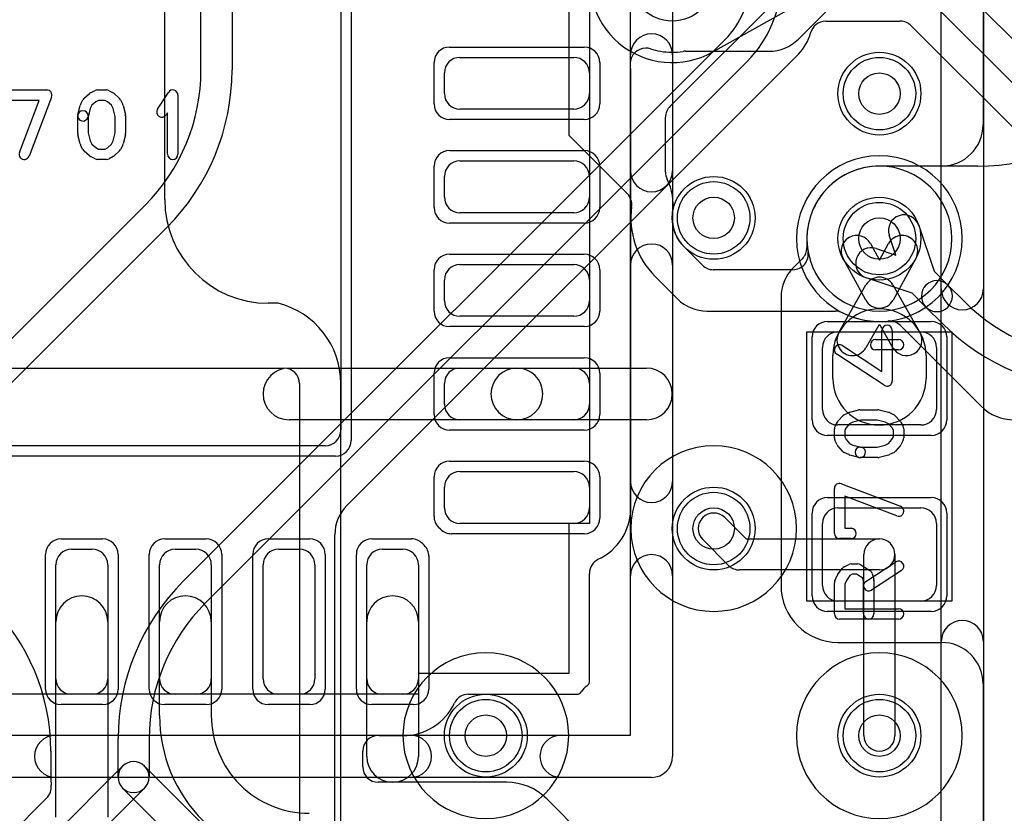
# Model space of a CAD drawing. Extents: x -1.1 to 39.1, y -7.5 to 26.
# Tile 8 of 44: x 9.6 to 14.3, y 2.5 to 6.4. Entities that reach past the tile are written whole.
import ezdxf

# ---------------------------------------------------------------- set-up
doc = ezdxf.new("R2010")
doc.units = 0
for name, color, linetype in [('Hole', 1, 'CONTINUOUS'), ('L1', 3, 'CONTINUOUS'), ('L2', 3, 'CONTINUOUS'), ('L3', 3, 'CONTINUOUS'), ('L4', 3, 'CONTINUOUS'), ('MetalMask-A', 176, 'CONTINUOUS'), ('PartsArea-A', 111, 'CONTINUOUS'), ('PartsSilk-A', 221, 'CONTINUOUS'), ('Resist-A', 2, 'CONTINUOUS'), ('Resist-B', 2, 'CONTINUOUS'), ('Silk-A', 140, 'CONTINUOUS')]:
    doc.layers.add(name, color=color, linetype=linetype)

msp = doc.modelspace()

# ---------------------------------------------------------------- linework, layer by layer
at = {"layer": 'Hole'}
for centre in [(13.7, 6), (12.9, 5.4), (13.7, 5.3), (12.9, 3.9), (11.8, 2.9), (13.7, 2.9)]:
    msp.add_circle(centre, 0.1, dxfattribs=at)
at = {"layer": 'L1'}
for p, q in [((14.19996, 7.67252), (14.19996, 5.85005)), ((11.1, 7.225), (11.1, 4.375)), ((13.30858, 6.2633), (13.61645, 6.57117)), ((12.76343, 6.20472), (13.16716, 6.20472)), ((11.675, 6.175), (12.225, 6.175)), ((11.6, 6), (11.6, 6.1)), ((12.3, 6.1), (12.3, 6)), ((12.50004, 4), (12.50004, 6.1)), ((12.225, 5.925), (11.675, 5.925)), ((11.675, 5.675), (12.225, 5.675)), ((13.99996, 5.65005), (13.69999, 5.65005)), ((11.6, 5.5), (11.6, 5.6)), ((12.3, 5.6), (12.3, 5.5)), ((12.225, 5.425), (11.675, 5.425)), ((13.34995, 5.3), (13.34995, 5.25606)), ((13.6561, 5.27605), (13.7, 5.19556)), ((13.7, 5.19556), (13.7439, 5.27605)), ((13.32743, 5.20247), (13.28354, 5.15858)), ((13.63416, 5.00302), (13.52442, 5.20423)), ((13.87558, 5.20423), (13.76584, 5.00302)), ((11.675, 5.175), (12.225, 5.175)), ((11.6, 5), (11.6, 5.1)), ((12.3, 5.1), (12.3, 5)), ((13.50452, 4.84743), (13.63484, 5.07607)), ((13.76516, 5.07607), (13.89548, 4.84743)), ((13.22496, 5.01716), (13.22496, 3.625)), ((12.225, 4.925), (11.675, 4.925)), ((13.5, 4.85), (13.9, 4.85)), ((13.69714, 4.88245), (13.63484, 4.77315)), ((13.70286, 4.88245), (13.69714, 4.88245)), ((13.76516, 4.77315), (13.70286, 4.88245)), ((13.425, 4.475), (13.425, 4.775)), ((13.975, 4.775), (13.975, 4.475)), ((13.475, 4.625), (13.475, 4.73601)), ((13.925, 4.73601), (13.925, 4.625)), ((10.85, 4.675), (11.95, 4.675)), ((11.675, 4.675), (12.225, 4.675)), ((11.95, 4.675), (12.57504, 4.675)), ((11.6, 4.5), (11.6, 4.6)), ((12.3, 4.6), (12.3, 4.5)), ((11.95, 4.425), (10.85, 4.425)), ((12.225, 4.425), (11.675, 4.425)), ((12.57504, 4.425), (11.95, 4.425)), ((13.9, 4.4), (13.5, 4.4)), ((11.025, 4.3), (8.175, 4.3)), ((11.675, 4.175), (12.225, 4.175)), ((11.6, 4), (11.6, 4.1)), ((12.3, 4.1), (12.3, 4)), ((13.5, 4), (13.9, 4)), ((12.95303, 3.95303), (13.05607, 3.85)), ((12.225, 3.925), (11.675, 3.925)), ((13.425, 3.625), (13.425, 3.925)), ((13.975, 3.925), (13.975, 3.625)), ((13.05607, 3.85), (13.7, 3.85)), ((12.97197, 3.72197), (12.84697, 3.84697)), ((9.8, 3.8), (9.9, 3.8)), ((10.3, 3.8), (10.4, 3.8)), ((10.8, 3.8), (10.9, 3.8)), ((11.3, 3.8), (11.4, 3.8)), ((13.625, 2.9), (13.625, 3.775)), ((13.775, 3.775), (13.775, 2.9)), ((9.725, 3.175), (9.725, 3.725)), ((9.975, 3.725), (9.975, 3.175)), ((10.225, 3.175), (10.225, 3.725)), ((10.475, 3.725), (10.475, 3.175)), ((10.725, 3.175), (10.725, 3.725)), ((10.975, 3.725), (10.975, 3.175)), ((11.225, 3.175), (11.225, 3.725)), ((11.475, 3.725), (11.475, 3.175)), ((12.30004, 3.1604), (12.30004, 3.68375)), ((13.7, 3.7), (13.025, 3.7)), ((13.9, 3.55), (13.5, 3.55)), ((9.725, 2.50606), (9.725, 3.45)), ((9.975, 3.45), (9.975, 2.50606)), ((10.225, 2.99747), (10.225, 3.45)), ((10.475, 3.45), (10.475, 2.99747)), ((11.225, 2.8), (11.225, 3.45)), ((11.475, 3.45), (11.475, 2.8)), ((13.5, 3.34996), (13.99996, 3.34996)), ((14.19996, 3.14996), (14.19996, 0.8)), ((9.9, 3.1), (9.8, 3.1)), ((10.4, 3.1), (10.3, 3.1)), ((10.9, 3.1), (10.8, 3.1)), ((11.4, 3.1), (11.3, 3.1)), ((11.71625, 3.09996), (12.23965, 3.09996)), ((11.3, 2.89996), (11.4, 2.89996)), ((11.20601, 2.75004), (11.20601, 2.82548)), ((10.61338, 2.6634), (10.6134, 2.66338)), ((11.9, 2.67504), (11.28101, 2.67504)), ((12.34448, 2.34448), (12.09448, 2.59448))]:
    msp.add_line(p, q, dxfattribs=at)
for centre in [(12.7, 6.55), (13.7, 6), (12.9, 5.4), (13.7, 5.3), (12.9, 3.9), (11.8, 2.9), (13.7, 2.9)]:
    msp.add_circle(centre, 0.2, dxfattribs=at)
for centre, radius, start, end in [((13.16716, 6.40472), 0.2, -90, -45), ((12.57218, 6.14464), 0.075, 90, 180), ((12.57218, 6.14467), 0.07497, 72.49553, 90), ((12.70004, 6.54999), 0.35004, -107.50889, -99.4712), ((12.6309, 6.13064), 0.07497, 80.30147, 81.14577), ((12.69999, 6.55), 0.35004, -99.28203, -81.41549), ((12.76343, 6.12975), 0.07497, 90, 98.58405), ((11.675, 6.1), 0.075, 90, 180), ((12.225, 6.1), 0.075, 0, 90), ((12.57215, 6.14464), 0.07497, 180, -172.67403), ((12.225, 6.1), 0.27504, 0, 7.32785), ((11.675, 6), 0.075, 180, -90), ((12.225, 6), 0.075, -90, 0), ((13.99996, 5.85005), 0.2, -90, 0), ((11.675, 5.6), 0.075, 90, 180), ((12.225, 5.6), 0.075, 0, 90), ((13.7, 5.3), 0.35005, 90.00164, 180), ((11.675, 5.5), 0.075, 180, -90), ((12.225, 5.5), 0.075, -90, 0), ((13.59026, 5.24014), 0.075, 28.60863, -151.39193), ((13.80974, 5.24014), 0.075, -28.60863, 151.39193), ((13.27495, 5.25606), 0.075, -44.9946, 0), ((13.27442, 5.25548), 0.07497, -45, -44.39475), ((11.675, 5.1), 0.075, 90, 180), ((12.225, 5.1), 0.075, 0, 90), ((13.42496, 5.01716), 0.2, 135, 180), ((13.7, 5.03893), 0.075, 29.68234, 150.31766), ((11.675, 5), 0.075, 180, -90), ((12.225, 5), 0.075, -90, 0), ((13.7, 5.03893), 0.075, -151.39137, -28.60863), ((13.7, 4.73601), 0.225, 0, 180), ((13.5, 4.775), 0.075, 90, 180), ((13.9, 4.775), 0.075, 0, 90), ((13.56968, 4.81029), 0.075, 150.31766, -29.68223), ((13.83032, 4.81029), 0.075, -150.31766, 29.68223), ((10.85, 4.55), 0.125, 90, -90), ((11.675, 4.6), 0.075, 90, 180), ((11.95, 4.55), 0.125, 90, -90), ((11.95, 4.55), 0.125, -90, 90), ((12.225, 4.6), 0.075, 0, 90), ((12.57504, 4.55), 0.125, -90, 90), ((13.7, 4.625), 0.225, 180, 0), ((11.675, 4.5), 0.075, 180, -90), ((12.225, 4.5), 0.075, -90, 0), ((13.5, 4.475), 0.075, 180, -90), ((13.9, 4.475), 0.075, -90, 0), ((11.025, 4.375), 0.075, -90, 0), ((11.675, 4.1), 0.075, 90, 180), ((12.225, 4.1), 0.075, 0, 90), ((11.675, 4), 0.075, 180, -90), ((12.225, 4), 0.075, -90, 0), ((12.22498, 4.00001), 0.27506, -64.61627, -0.00208), ((13.5, 3.925), 0.075, 90, 180), ((13.9, 3.925), 0.075, 0, 90), ((12.9, 3.9), 0.075, 45, -135), ((13.7, 3.775), 0.075, 0, 180), ((13.7, 3.775), 0.075, -90, 90), ((9.8, 3.725), 0.075, 90, 180), ((9.9, 3.725), 0.075, 0, 90), ((10.3, 3.725), 0.075, 90, 180), ((10.4, 3.725), 0.075, 0, 90), ((10.8, 3.725), 0.075, 90, 180), ((10.9, 3.725), 0.075, 0, 90), ((11.3, 3.725), 0.075, 90, 180), ((11.4, 3.725), 0.075, 0, 90), ((12.37504, 3.68375), 0.075, 115.38288, 180), ((13.025, 3.775), 0.075, -135, -90), ((13.5, 3.625), 0.27504, 180, -90), ((13.5, 3.625), 0.075, 180, -90), ((13.9, 3.625), 0.075, -90, 0), ((9.85, 3.45), 0.125, 0, 180), ((10.35, 3.45), 0.125, 0, 180), ((11.35, 3.45), 0.125, 0, 180), ((13.99996, 3.14996), 0.2, 0, 90), ((9.8, 3.175), 0.075, 180, -90), ((9.9, 3.175), 0.075, -90, 0), ((10.3, 3.175), 0.075, 180, -90), ((10.4, 3.175), 0.075, -90, 0), ((10.8, 3.175), 0.075, 180, -90), ((10.9, 3.175), 0.075, -90, 0), ((11.3, 3.175), 0.075, 180, -90), ((11.4, 3.175), 0.075, -90, 0), ((12.32578, 3.07421), 0.07497, 120.26909, 149.72046), ((12.275, 3.16036), 0.02504, -58.74186, 0.02288), ((12.37501, 3.1604), 0.07497, 180, -179.97707), ((11.71625, 3.02496), 0.075, 90, 154.61712), ((12.23964, 3.125), 0.02504, -89.97712, -31.25814), ((11.39999, 3.17502), 0.27506, -89.99792, -25.38373), ((10.94745, 2.99747), 0.72245, 180, -135), ((10.94745, 2.99747), 0.47245, 180, -135), ((11.28101, 2.82548), 0.075, 90, 180), ((11.28101, 2.82551), 0.07497, 86.888, 90), ((11.3, 3.17501), 0.27505, -93.10958, -90), ((13.7, 2.9), 0.075, 180, 0), ((11.35, 2.8), 0.125, 180, 0), ((11.28101, 2.75004), 0.075, 180, -90), ((10.94747, 2.99745), 0.47245, -135, -90), ((11.89999, 2.4), 0.27504, 44.99853, 89.99792)]:
    msp.add_arc(centre, radius, start, end, dxfattribs=at)
at = {"layer": 'L2'}
msp.add_line((12.89612, 6.20133), (13.69612, 6.65133), dxfattribs=at)
for centre in [(13.7, 6), (12.9, 5.4), (12.9, 3.9), (11.8, 2.9), (13.7, 2.9)]:
    msp.add_circle(centre, 0.2, dxfattribs=at)
for centre, start, end in [((12.7, 6.55), 160.343, -60.6431), ((13.7, 5.3), 90, -90), ((13.7, 5.3), -90, 90)]:
    msp.add_arc(centre, 0.40004, start, end, dxfattribs=at)
at = {"layer": 'L3'}
for p, q in [((10.25, 5.48811), (10.25, 11.36716)), ((12.19995, 7.55), (12.19995, 5.8)), ((12.68941, 5.93912), (13.32828, 6.57799)), ((12.66745, 5.62107), (12.66745, 5.88611)), ((12.19995, 5.8), (12.48241, 5.51754)), ((14.17496, 5.65004), (13.7, 5.65004)), ((13.88968, 5.36341), (13.96351, 5.14254)), ((13.77919, 5.22081), (13.74742, 5.31585)), ((12.84521, 5.17195), (12.75858, 5.25858)), ((13.68415, 5.25258), (13.77919, 5.22081)), ((13.28167, 5.14999), (12.89822, 5.14999)), ((13.96351, 5.14254), (14.03057, 5.07548)), ((12.61713, 5.11713), (12.72573, 5.00853)), ((13.85745, 5.03648), (13.63659, 5.11032)), ((14.03057, 5.07548), (14.11015, 4.99592)), ((13.92451, 4.96942), (13.85745, 5.03648)), ((10.79703, 4.98811), (10.75, 4.98811)), ((12.86715, 4.94995), (13.48789, 4.94995)), ((14.00408, 4.88985), (13.92451, 4.96942)), ((13.80128, 4.88046), (14.19087, 4.49087)), ((6.65068, 4.67496), (10.82505, 4.67496)), ((10.90002, 4.59999), (10.90002, 2.19996)), ((11.10006, 2.4), (11.10006, 4.6))]:
    msp.add_line(p, q, dxfattribs=at)
for centre in [(13.7, 6), (12.9, 5.4), (13.7, 5.3)]:
    msp.add_circle(centre, 0.2, dxfattribs=at)
for centre, radius, start, end in [((14.17496, 6.65004), 1, -90, 0), ((12.74242, 5.88611), 0.07497, 135, 180), ((12.74242, 5.62107), 0.07497, 180, -153.43153), ((13.7, 5.3), 0.35004, 90, -169.83102), ((12.4294, 5.46453), 0.27501, -8.11272, 26.56971), ((12.4294, 5.46453), 0.07497, -8.56138, 45), ((10.75, 5.48811), 0.5, 180, -90), ((12.90001, 5.40001), 0.40005, 172.33494, -135), ((12.9, 5.40001), 0.20001, 173.05051, -134.99797), ((12.77588, 5.41514), 0.07497, 171.88719, 173.0513), ((13.81855, 5.33963), 0.075, 18.48568, -161.5166), ((13.28167, 5.22496), 0.07497, -90, 10.17223), ((13.66037, 5.18145), 0.075, 71.51432, -108.48629), ((12.89822, 5.22496), 0.07497, -135, -90), ((13.97754, 5.02245), 0.075, 45, -135), ((13.97754, 5.02245), 0.075, -135, 44.99897), ((12.86715, 5.14995), 0.2, -135, -90), ((14.76421, 5.65), 0.925, -134.99919, -90), ((10.70001, 4.6), 0.40005, 0, 75.9648), ((13.48789, 4.87498), 0.07497, 63.47596, 90), ((13.7, 5.3), 0.40004, -116.5215, -84.16784), ((13.74827, 4.82745), 0.07497, 45, 95.83379), ((14.76421, 5.65), 1.075, -134.99925, -90), ((10.82505, 4.59999), 0.07497, 0, 90), ((14.35, 4.65), 0.22504, -135, -90), ((12.9, 3.9), 0.40004, 90, -90), ((12.9, 3.9), 0.40004, -90, 90), ((11.8, 2.9), 0.40004, 90, -90), ((11.8, 2.9), 0.40004, -90, 90), ((13.7, 2.9), 0.40004, 90, -90), ((13.7, 2.9), 0.40004, -90, 90)]:
    msp.add_arc(centre, radius, start, end, dxfattribs=at)
at = {"layer": 'L4'}
for p, q in [((10.425, 6.11421), (10.425, 9.45253)), ((10.575, 9.45253), (10.575, 6.11421)), ((13.76351, 6.84255), (15.95557, 4.65048)), ((15.84951, 4.54442), (13.65745, 6.73649)), ((13.44049, 6.35), (13.7989, 6.35)), ((13.85371, 6.32803), (14.36891, 5.81283)), ((10.33986, 3.64592), (12.95555, 6.26161)), ((11.12984, 4.01158), (13.30913, 6.19087)), ((13.06162, 6.15554), (10.44593, 3.53985)), ((9.08986, 4.39592), (10.15407, 5.46015)), ((10.26014, 5.35408), (9.19592, 4.28985)), ((11.07126, 2.15334), (11.07126, 3.87016)), ((10.025, 2.7), (10.025, 2.88579)), ((10.175, 2.88579), (10.175, 2.7)), ((9.69996, 2.82496), (9.69996, 2.7)), ((8.78986, 1.49592), (10.04697, 2.75303)), ((10.15303, 2.75303), (10.76014, 2.14592)), ((10.15303, 2.64697), (8.89592, 1.38985)), ((10.65408, 2.03985), (10.04697, 2.64697)), ((9.68072, 2.59898), (9.19037, 2.10863))]:
    msp.add_line(p, q, dxfattribs=at)
for centre in [(12.7, 6.55), (13.7, 6), (12.9, 5.4), (13.7, 5.3), (12.9, 3.9), (11.8, 2.9), (13.7, 2.9)]:
    msp.add_circle(centre, 0.2, dxfattribs=at)
for centre, radius, start, end in [((12.66717, 6.54999), 0.40783, -45, 0), ((12.66717, 6.54999), 0.55783, -45, 0), ((13.44049, 6.27503), 0.07497, 90, 165.87107), ((13.7989, 6.15), 0.2, 89.17491, 90), ((13.8007, 6.27502), 0.07497, 45, 89.17456), ((13.15, 6.35), 0.22504, -45, -14.58521), ((9.5, 6.11422), 0.925, -45, -0.00062), ((9.5, 6.11422), 1.075, -45, -0.00053), ((13.7, 5.3), 0.35004, 90, -90), ((13.7, 5.3), 0.35004, -90, 90), ((11.27126, 3.87016), 0.2, 135, 180), ((8.69996, 2.82496), 1, 0, 90), ((11.1, 2.88578), 1.075, 135, 179.99947), ((11.1, 2.88578), 0.925, 135, 179.99938), ((10.1, 2.7), 0.075, 45, -135), ((10.1, 2.7), 0.075, -45, 135), ((10.05, 2.7), 0.35004, 180, -173.51412), ((10.1, 2.7), 0.075, 180, 0), ((9.62771, 2.65199), 0.07497, -45, 6.48704)]:
    msp.add_arc(centre, radius, start, end, dxfattribs=at)
at = {"layer": 'MetalMask-A'}
for p, q in [((11.1, 7.225), (11.1, 4.375)), ((11.675, 6.175), (12.225, 6.175)), ((11.6, 6), (11.6, 6.1)), ((12.3, 6.1), (12.3, 6)), ((12.225, 5.925), (11.675, 5.925)), ((11.675, 5.675), (12.225, 5.675)), ((11.6, 5.5), (11.6, 5.6)), ((12.3, 5.6), (12.3, 5.5)), ((12.225, 5.425), (11.675, 5.425)), ((11.675, 5.175), (12.225, 5.175)), ((11.6, 5), (11.6, 5.1)), ((12.3, 5.1), (12.3, 5)), ((12.225, 4.925), (11.675, 4.925)), ((13.5, 4.85), (13.9, 4.85)), ((13.425, 4.475), (13.425, 4.775)), ((13.975, 4.775), (13.975, 4.475)), ((11.675, 4.675), (12.225, 4.675)), ((11.6, 4.5), (11.6, 4.6)), ((12.3, 4.6), (12.3, 4.5)), ((12.225, 4.425), (11.675, 4.425)), ((13.9, 4.4), (13.5, 4.4)), ((11.025, 4.3), (8.175, 4.3)), ((11.675, 4.175), (12.225, 4.175)), ((11.6, 4), (11.6, 4.1)), ((12.3, 4.1), (12.3, 4)), ((13.5, 4), (13.9, 4)), ((12.225, 3.925), (11.675, 3.925)), ((13.425, 3.625), (13.425, 3.925)), ((13.975, 3.925), (13.975, 3.625)), ((9.8, 3.8), (9.9, 3.8)), ((10.3, 3.8), (10.4, 3.8)), ((10.8, 3.8), (10.9, 3.8)), ((11.3, 3.8), (11.4, 3.8)), ((9.725, 3.175), (9.725, 3.725)), ((9.975, 3.725), (9.975, 3.175)), ((10.225, 3.175), (10.225, 3.725)), ((10.475, 3.725), (10.475, 3.175)), ((10.725, 3.175), (10.725, 3.725)), ((10.975, 3.725), (10.975, 3.175)), ((11.225, 3.175), (11.225, 3.725)), ((11.475, 3.725), (11.475, 3.175)), ((13.9, 3.55), (13.5, 3.55)), ((9.9, 3.1), (9.8, 3.1)), ((10.4, 3.1), (10.3, 3.1)), ((10.9, 3.1), (10.8, 3.1)), ((11.4, 3.1), (11.3, 3.1))]:
    msp.add_line(p, q, dxfattribs=at)
for centre, start, end in [((11.675, 6.1), 90, 180), ((12.225, 6.1), 0, 90), ((11.675, 6), 180, -90), ((12.225, 6), -90, 0), ((11.675, 5.6), 90, 180), ((12.225, 5.6), 0, 90), ((11.675, 5.5), 180, -90), ((12.225, 5.5), -90, 0), ((11.675, 5.1), 90, 180), ((12.225, 5.1), 0, 90), ((11.675, 5), 180, -90), ((12.225, 5), -90, 0), ((13.5, 4.775), 90, 180), ((13.9, 4.775), 0, 90), ((11.675, 4.6), 90, 180), ((12.225, 4.6), 0, 90), ((11.675, 4.5), 180, -90), ((12.225, 4.5), -90, 0), ((13.5, 4.475), 180, -90), ((13.9, 4.475), -90, 0), ((11.025, 4.375), -90, 0), ((11.675, 4.1), 90, 180), ((12.225, 4.1), 0, 90), ((11.675, 4), 180, -90), ((12.225, 4), -90, 0), ((13.5, 3.925), 90, 180), ((13.9, 3.925), 0, 90), ((9.8, 3.725), 90, 180), ((9.9, 3.725), 0, 90), ((10.3, 3.725), 90, 180), ((10.4, 3.725), 0, 90), ((10.8, 3.725), 90, 180), ((10.9, 3.725), 0, 90), ((11.3, 3.725), 90, 180), ((11.4, 3.725), 0, 90), ((13.5, 3.625), 180, -90), ((13.9, 3.625), -90, 0), ((9.8, 3.175), 180, -90), ((9.9, 3.175), -90, 0), ((10.3, 3.175), 180, -90), ((10.4, 3.175), -90, 0), ((10.8, 3.175), 180, -90), ((10.9, 3.175), -90, 0), ((11.3, 3.175), 180, -90), ((11.4, 3.175), -90, 0)]:
    msp.add_arc(centre, 0.075, start, end, dxfattribs=at)
at = {"layer": 'PartsArea-A'}
for p, q in [((12.3, 7.675), (12.3, 3.925)), ((13.35, 3.55), (13.35, 4.85)), ((13.35, 4.85), (14.05, 4.85)), ((14.05, 4.85), (14.05, 3.55)), ((12.3, 3.925), (12.2, 3.925)), ((12.2, 3.925), (12.2, 3.2)), ((14.05, 3.55), (13.35, 3.55)), ((12.2, 3.2), (11.475, 3.2)), ((11.475, 3.2), (11.475, 3.1)), ((11.475, 3.1), (7.725, 3.1))]:
    msp.add_line(p, q, dxfattribs=at)
at = {"layer": 'PartsSilk-A'}
for p, q in [((13.9984, -7), (13.9984, 16.97769)), ((14.2016, 16.97769), (14.2016, -6.8984)), ((12.4984, 2.9016), (12.4984, 7.4609)), ((12.7016, 7.4609), (12.7016, 2.8)), ((9.46389, 6.01759), (9.68056, 6.01759)), ((9.86117, 5.97795), (9.88617, 6.00017)), ((9.8916, 6.00384), (9.91382, 6.01495)), ((9.925, 6.01759), (9.96944, 6.01759)), ((9.98184, 6.0143), (10.00129, 6.00319)), ((10.0055, 6.00017), (10.0305, 5.97795)), ((10.21513, 5.9247), (10.26791, 6.00618)), ((10.31389, 5.99259), (10.31389, 5.70741)), ((9.64432, 5.96759), (9.48889, 5.96759)), ((9.54885, 5.71629), (9.64432, 5.96759)), ((9.70393, 5.98371), (9.59559, 5.69853)), ((9.83131, 5.89865), (9.84242, 5.9431)), ((9.84431, 5.94822), (9.85542, 5.97044)), ((9.89799, 5.94377), (9.89026, 5.92831)), ((9.91692, 5.9606), (9.89799, 5.94377)), ((9.9309, 5.96759), (9.91692, 5.9606)), ((9.9628, 5.96759), (9.9309, 5.96759)), ((9.97423, 5.96106), (9.9628, 5.96759)), ((9.99368, 5.94377), (9.97423, 5.96106)), ((10.00141, 5.92831), (9.99368, 5.94377)), ((10.03625, 5.97044), (10.04736, 5.94822)), ((10.04925, 5.9431), (10.06036, 5.89865)), ((9.89026, 5.92831), (9.87981, 5.88653)), ((10.01111, 5.88951), (10.00141, 5.92831)), ((10.26389, 5.90801), (10.25709, 5.89752)), ((10.26389, 5.70741), (10.26389, 5.90801)), ((9.83056, 5.80741), (9.83056, 5.89259)), ((9.88056, 5.89259), (9.88056, 5.81049)), ((10.01111, 5.81049), (10.01111, 5.88951)), ((10.06111, 5.89259), (10.06111, 5.80741)), ((9.84242, 5.7569), (9.83131, 5.80135)), ((9.88056, 5.81049), (9.89026, 5.77169)), ((10.00141, 5.77169), (10.01111, 5.81049)), ((10.06036, 5.80135), (10.04925, 5.7569)), ((9.85542, 5.72956), (9.84431, 5.75178)), ((9.89026, 5.77169), (9.89799, 5.75623)), ((9.89799, 5.75623), (9.91692, 5.7394)), ((9.97423, 5.73894), (9.99368, 5.75623)), ((9.99368, 5.75623), (10.00141, 5.77169)), ((10.04736, 5.75178), (10.03625, 5.72956)), ((9.88617, 5.69983), (9.86117, 5.72205)), ((9.91692, 5.7394), (9.9309, 5.73241)), ((9.9309, 5.73241), (9.9628, 5.73241)), ((9.9628, 5.73241), (9.97423, 5.73894)), ((10.0305, 5.72205), (10.0055, 5.69983)), ((9.91382, 5.68505), (9.8916, 5.69616)), ((9.96944, 5.68241), (9.925, 5.68241)), ((10.00129, 5.69681), (9.98184, 5.6857)), ((13.71204, 4.65869), (13.71204, 4.85694)), ((13.76204, 4.85694), (13.76204, 4.6125)), ((13.68148, 4.8125), (13.79259, 4.8125)), ((13.52108, 4.78343), (13.71204, 4.65869)), ((13.79259, 4.7625), (13.68148, 4.7625)), ((13.72337, 4.59157), (13.49374, 4.74157)), ((13.5569, 4.46175), (13.60135, 4.47286)), ((13.60741, 4.47361), (13.69259, 4.47361)), ((13.69865, 4.47286), (13.7431, 4.46175)), ((13.49983, 4.418), (13.52205, 4.443)), ((13.52956, 4.44875), (13.55178, 4.45986)), ((13.61049, 4.42361), (13.57169, 4.41391)), ((13.68951, 4.42361), (13.61049, 4.42361)), ((13.72831, 4.41391), (13.68951, 4.42361)), ((13.74822, 4.45986), (13.77044, 4.44875)), ((13.77795, 4.443), (13.80017, 4.418)), ((13.48241, 4.3375), (13.48241, 4.38194)), ((13.4857, 4.39434), (13.49681, 4.41379)), ((13.53894, 4.38673), (13.53241, 4.3753)), ((13.53241, 4.3753), (13.53241, 4.3434)), ((13.55623, 4.40618), (13.53894, 4.38673)), ((13.57169, 4.41391), (13.55623, 4.40618)), ((13.74377, 4.40618), (13.72831, 4.41391)), ((13.76106, 4.38673), (13.74377, 4.40618)), ((13.76759, 4.3753), (13.76106, 4.38673)), ((13.76759, 4.3434), (13.76759, 4.3753)), ((13.80319, 4.41379), (13.8143, 4.39434)), ((13.81759, 4.38194), (13.81759, 4.3375)), ((13.49616, 4.3041), (13.48505, 4.32632)), ((13.53241, 4.3434), (13.5394, 4.32942)), ((13.5394, 4.32942), (13.55623, 4.31049)), ((13.74377, 4.31049), (13.7606, 4.32942)), ((13.7606, 4.32942), (13.76759, 4.3434)), ((13.81495, 4.32632), (13.80384, 4.3041)), ((13.52205, 4.27367), (13.49983, 4.29867)), ((13.55623, 4.31049), (13.57169, 4.30276)), ((13.57169, 4.30276), (13.61347, 4.29231)), ((13.60741, 4.29306), (13.68951, 4.29306)), ((13.68951, 4.29306), (13.72831, 4.30276)), ((13.72831, 4.30276), (13.74377, 4.31049)), ((13.80017, 4.29867), (13.77795, 4.27367)), ((13.55178, 4.25681), (13.52956, 4.26792)), ((13.60135, 4.24381), (13.5569, 4.25492)), ((13.69259, 4.24306), (13.60741, 4.24306)), ((13.7431, 4.25492), (13.69865, 4.24381)), ((13.77044, 4.26792), (13.74822, 4.25681)), ((13.48241, 3.87639), (13.48241, 4.09306)), ((13.51629, 4.11643), (13.80147, 4.00809)), ((13.78371, 3.96135), (13.53241, 4.05682)), ((13.53241, 4.05682), (13.53241, 3.90139)), ((13.53241, 3.90139), (13.56296, 3.90139)), ((13.56296, 3.85139), (13.50741, 3.85139)), ((13.4983, 3.6772), (13.52052, 3.70776)), ((13.52956, 3.71542), (13.55178, 3.72653)), ((13.56296, 3.72917), (13.5963, 3.72917)), ((13.60955, 3.72537), (13.65399, 3.69759)), ((13.63447, 3.64453), (13.77891, 3.73898)), ((13.48456, 3.64765), (13.49567, 3.67265)), ((13.55737, 3.67343), (13.54029, 3.64993)), ((13.56886, 3.67917), (13.55737, 3.67343)), ((13.58913, 3.67917), (13.56886, 3.67917)), ((13.61913, 3.66042), (13.58913, 3.67917)), ((13.62315, 3.64533), (13.61913, 3.66042)), ((13.80627, 3.69714), (13.66183, 3.60269)), ((13.6649, 3.68283), (13.67231, 3.65505)), ((13.48241, 3.4875), (13.48241, 3.6375)), ((13.54029, 3.64993), (13.53241, 3.6322)), ((13.53241, 3.6322), (13.53241, 3.5125)), ((13.62315, 3.4875), (13.62315, 3.64533)), ((13.67315, 3.64861), (13.67315, 3.4875)), ((13.53241, 3.5125), (13.79259, 3.5125)), ((13.79259, 3.4625), (13.50741, 3.4625)), ((6.81919, 2.9016), (12.4984, 2.9016)), ((12.6, 2.6984), (6.81919, 2.6984))]:
    msp.add_line(p, q, dxfattribs=at)
for centre, radius, start, end in [((9.68056, 5.99259), 0.025, -20.80551, 90), ((9.90278, 5.98148), 0.025, 116.56505, 131.62783), ((9.925, 5.99259), 0.025, 90, 116.56505), ((9.96944, 5.99259), 0.025, 60.26649, 90), ((9.98889, 5.98148), 0.025, 48.37217, 60.26649), ((10.28889, 5.99259), 0.025, 0, 147.06619), ((9.86667, 5.93704), 0.025, 153.43495, 165.96932), ((9.87778, 5.95926), 0.025, 131.62783, 153.43495), ((10.01389, 5.95926), 0.025, 26.56505, 48.37217), ((10.025, 5.93704), 0.025, 14.03068, 26.56505), ((9.85556, 5.89259), 0.025, 0, 180), ((9.85556, 5.89259), 0.025, 165.96932, -14.03321), ((10.03611, 5.89259), 0.025, 0, 14.03068), ((10.23611, 5.91111), 0.025, 147.06646, -32.93381), ((9.85556, 5.80741), 0.025, 180, -165.96932), ((10.03611, 5.80741), 0.025, -14.03068, 0), ((9.86667, 5.76296), 0.025, -165.96932, -153.43495), ((10.025, 5.76296), 0.025, -26.56505, -14.03068), ((9.57222, 5.70741), 0.025, 159.19449, -20.80181), ((9.87778, 5.74074), 0.025, -153.43495, -131.62783), ((10.01389, 5.74074), 0.025, -48.37217, -26.56505), ((10.28889, 5.70741), 0.025, 180, 0), ((9.90278, 5.71852), 0.025, -131.62783, -116.56505), ((9.925, 5.70741), 0.025, -116.56505, -90), ((9.96944, 5.70741), 0.025, -90, -60.26649), ((9.98889, 5.71852), 0.025, -60.26649, -48.37217), ((13.73704, 4.85694), 0.025, 0, 180), ((13.68148, 4.7875), 0.025, 90, -90), ((13.79259, 4.7875), 0.025, -90, 90), ((13.50741, 4.7625), 0.025, 56.85026, -123.15356), ((13.73704, 4.6125), 0.025, -123.14974, 0), ((13.60741, 4.44861), 0.025, 90, 104.03068), ((13.69259, 4.44861), 0.025, 75.96932, 90), ((13.54074, 4.42639), 0.025, 116.56505, 138.37217), ((13.56296, 4.4375), 0.025, 104.03068, 116.56505), ((13.73704, 4.4375), 0.025, 63.43495, 75.96932), ((13.75926, 4.42639), 0.025, 41.62783, 63.43495), ((13.50741, 4.38194), 0.025, 150.26649, 180), ((13.51852, 4.40139), 0.025, 138.37217, 150.26649), ((13.78148, 4.40139), 0.025, 29.73351, 41.62783), ((13.79259, 4.38194), 0.025, 0, 29.73351), ((13.50741, 4.3375), 0.025, 180, -153.43495), ((13.79259, 4.3375), 0.025, -26.56505, 0), ((13.51852, 4.31528), 0.025, -153.43495, -138.37217), ((13.60741, 4.26806), 0.025, 90, -90), ((13.60741, 4.26806), 0.025, -104.03068, 75.96679), ((13.78148, 4.31528), 0.025, -41.62783, -26.56505), ((13.54074, 4.29028), 0.025, -138.37217, -116.56505), ((13.56296, 4.27917), 0.025, -116.56505, -104.03068), ((13.69259, 4.26806), 0.025, -90, -75.96932), ((13.73704, 4.27917), 0.025, -75.96932, -63.43495), ((13.75926, 4.29028), 0.025, -63.43495, -41.62783), ((13.50741, 4.09306), 0.025, 69.19449, 180), ((13.79259, 3.98472), 0.025, -110.80551, 69.19819), ((13.56296, 3.87639), 0.025, -90, 90), ((13.50741, 3.87639), 0.025, 180, -90), ((13.54074, 3.69306), 0.025, 116.56505, 143.97932), ((13.56296, 3.70417), 0.025, 90, 116.56505), ((13.5963, 3.70417), 0.025, 57.99462, 90), ((13.79259, 3.71806), 0.025, -56.81854, 123.18086), ((13.51852, 3.6625), 0.025, 143.98274, 156.03964), ((13.64074, 3.67639), 0.025, 14.92551, 57.98998), ((13.50741, 3.6375), 0.025, 156.04915, 180), ((13.64815, 3.62361), 0.025, 123.18146, -56.81914), ((13.64815, 3.64861), 0.025, 0, 14.93527), ((13.50741, 3.4875), 0.025, 180, -90), ((13.64815, 3.4875), 0.025, 180, 0), ((13.79259, 3.4875), 0.025, -90, 90), ((12.6, 2.8), 0.1016, -90, 0)]:
    msp.add_arc(centre, radius, start, end, dxfattribs=at)
at = {"layer": 'Resist-A'}
for p, q in [((11.15, 7.275), (11.15, 4.325)), ((11.625, 6.225), (12.275, 6.225)), ((11.55, 5.95), (11.55, 6.15)), ((12.35, 6.15), (12.35, 5.95)), ((12.275, 5.875), (11.625, 5.875)), ((11.625, 5.725), (12.275, 5.725)), ((11.55, 5.45), (11.55, 5.65)), ((12.35, 5.65), (12.35, 5.45)), ((12.275, 5.375), (11.625, 5.375)), ((11.625, 5.225), (12.275, 5.225)), ((11.55, 4.95), (11.55, 5.15)), ((12.35, 5.15), (12.35, 4.95)), ((13.45, 4.9), (13.95, 4.9)), ((12.275, 4.875), (11.625, 4.875)), ((13.375, 4.425), (13.375, 4.825)), ((14.025, 4.825), (14.025, 4.425)), ((11.625, 4.725), (12.275, 4.725)), ((11.55, 4.45), (11.55, 4.65)), ((12.35, 4.65), (12.35, 4.45)), ((12.275, 4.375), (11.625, 4.375)), ((13.95, 4.35), (13.45, 4.35)), ((11.075, 4.25), (8.125, 4.25)), ((11.625, 4.225), (12.275, 4.225)), ((11.55, 3.95885), (11.55, 4.15)), ((12.35, 4.15), (12.35, 3.95)), ((13.45, 4.05), (13.95, 4.05)), ((13.375, 3.575), (13.375, 3.975)), ((14.025, 3.975), (14.025, 3.575)), ((11.58081, 3.89697), (11.57197, 3.90581)), ((9.75, 3.85), (9.95, 3.85)), ((10.25, 3.85), (10.45, 3.85)), ((10.75, 3.85), (10.95, 3.85)), ((11.25, 3.85), (11.44115, 3.85)), ((12.275, 3.875), (11.63385, 3.875)), ((11.49419, 3.82803), (11.50303, 3.81919)), ((9.675, 3.125), (9.675, 3.775)), ((10.025, 3.775), (10.025, 3.125)), ((10.175, 3.125), (10.175, 3.775)), ((10.525, 3.775), (10.525, 3.125)), ((10.675, 3.125), (10.675, 3.775)), ((11.025, 3.775), (11.025, 3.125)), ((11.175, 3.125), (11.175, 3.775)), ((11.525, 3.76615), (11.525, 3.125)), ((13.95, 3.5), (13.45, 3.5)), ((9.95, 3.05), (9.75, 3.05)), ((10.45, 3.05), (10.25, 3.05)), ((10.95, 3.05), (10.75, 3.05)), ((11.45, 3.05), (11.25, 3.05))]:
    msp.add_line(p, q, dxfattribs=at)
for centre in [(13.7, 6), (12.9, 5.4), (13.7, 5.3), (12.9, 3.9), (11.8, 2.9), (13.7, 2.9)]:
    msp.add_circle(centre, 0.175, dxfattribs=at)
for centre, start, end in [((11.625, 6.15), 90, 180), ((12.275, 6.15), 0, 90), ((11.625, 5.95), 180, -90), ((12.275, 5.95), -90, 0), ((11.625, 5.65), 90, 180), ((12.275, 5.65), 0, 90), ((11.625, 5.45), 180, -90), ((12.275, 5.45), -90, 0), ((11.625, 5.15), 90, 180), ((12.275, 5.15), 0, 90), ((11.625, 4.95), 180, -90), ((12.275, 4.95), -90, 0), ((13.45, 4.825), 90, 180), ((13.95, 4.825), 0, 90), ((11.625, 4.65), 90, 180), ((12.275, 4.65), 0, 90), ((11.625, 4.45), 180, -90), ((12.275, 4.45), -90, 0), ((13.45, 4.425), 180, -90), ((13.95, 4.425), -90, 0), ((11.075, 4.325), -90, 0), ((11.625, 4.15), 90, 180), ((12.275, 4.15), 0, 90), ((13.45, 3.975), 90, 180), ((13.95, 3.975), 0, 90), ((11.625, 3.95884), 179.99236, -135), ((12.275, 3.95), -90, 0), ((9.75, 3.775), 90, 180), ((9.95, 3.775), 0, 90), ((10.25, 3.775), 90, 180), ((10.45, 3.775), 0, 90), ((10.75, 3.775), 90, 180), ((10.95, 3.775), 0, 90), ((11.25, 3.775), 90, 180), ((11.44115, 3.775), 44.9946, 90), ((11.63385, 3.95), -135.0054, -90), ((11.45, 3.76616), -0.00764, 45), ((13.45, 3.575), 180, -90), ((13.95, 3.575), -90, 0), ((9.75, 3.125), 180, -90), ((9.95, 3.125), -90, 0), ((10.25, 3.125), 180, -90), ((10.45, 3.125), -90, 0), ((10.75, 3.125), 180, -90), ((10.95, 3.125), -90, 0), ((11.25, 3.125), 180, -90), ((11.45, 3.125), -90, 0)]:
    msp.add_arc(centre, 0.075, start, end, dxfattribs=at)
at = {"layer": 'Resist-B'}
for centre in [(13.7, 6), (12.9, 5.4), (13.7, 5.3), (12.9, 3.9), (11.8, 2.9), (13.7, 2.9)]:
    msp.add_circle(centre, 0.175, dxfattribs=at)
at = {"layer": 'Silk-A'}
for p, q in [((13.9984, 5.0574), (13.9984, 7.93692)), ((14.2016, 7.93692), (14.2016, 5.0574)), ((12.4984, 5.62766), (12.4984, 6.18692)), ((12.7016, 6.18692), (12.7016, 5.62766)), ((12.4984, 4.12766), (12.4984, 5.17234)), ((12.7016, 5.17234), (12.7016, 4.12766)), ((12.4984, 2.9016), (12.4984, 3.67234)), ((12.7016, 3.67234), (12.7016, 2.8)), ((13.9984, -7), (13.9984, 3.3547)), ((14.2016, 3.3547), (14.2016, -6.8984)), ((9.72327, 2.9016), (11.43692, 2.9016)), ((12.16308, 2.9016), (12.4984, 2.9016)), ((11.43692, 2.6984), (9.72327, 2.6984)), ((12.6, 2.6984), (12.16308, 2.6984))]:
    msp.add_line(p, q, dxfattribs=at)
for centre, start, end in [((12.6, 6.18692), 0, 180), ((12.6, 5.62766), 180, 0), ((12.6, 5.17234), 0, 180), ((14.1, 5.0574), 180, 0), ((12.6, 4.12766), 180, 0), ((12.6, 3.67234), 0, 180), ((14.1, 3.3547), 0, 180), ((9.72327, 2.8), 90, -90), ((11.43692, 2.8), -90, 90), ((12.16308, 2.8), 90, -90), ((12.6, 2.8), -90, 0)]:
    msp.add_arc(centre, 0.1016, start, end, dxfattribs=at)

doc.saveas('drawing.dxf')
